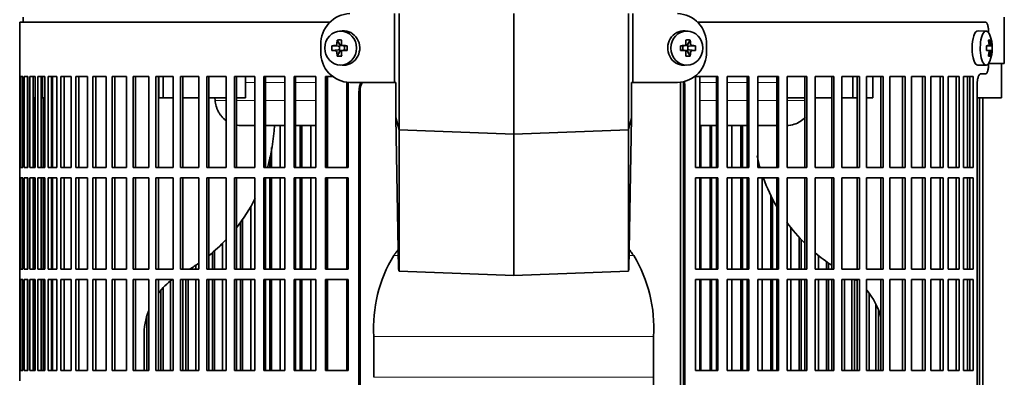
# Model space of a CAD drawing. Header units: millimetres. Extents: x 342 to 1217, y -1599 to 1593.
# Tile 12 of 20: x 348 to 634, y 40 to 144. Entities that reach past the tile are written whole.
import ezdxf

# ---------------------------------------------------------------- set-up
doc = ezdxf.new("R2010")
doc.units = ezdxf.units.MM
for name, color, linetype in [('M5X8_UNI7687', 7, 'Continuous'), ('VSI344-454_FILTR', 7, 'Continuous'), ('VSI344-454_SUPPO', 7, 'Continuous'), ('VSI344-454_TERMI', 7, 'Continuous')]:
    doc.layers.add(name, color=color, linetype=linetype)

# ---------------------------------------------------------------- blocks, each defined once
blk = doc.blocks.new('SE')
at = {"layer": 'M5X8_UNI7687', "color": 7, "linetype": 'Continuous', "lineweight": 35}
for p, q in [((442.18, 140.58), (441.33, 140.52)), ((542.59, 140.52), (541.74, 140.58)), ((629.18, 140.53), (626.83, 140.6)), ((440.69, 137.93), (441.46, 136.63)), ((543.23, 137.93), (542.47, 136.63)), ((630.33, 137.93), (629.92, 137.63)), ((439.15, 136.29), (440.99, 136.13)), ((439.15, 134.91), (440.99, 135.07)), ((440.69, 133.26), (441.46, 134.57)), ((441.39, 135.03), (441.39, 136.17)), ((441.57, 136.35), (442.63, 136.35)), ((442.22, 134.85), (441.57, 134.85)), ((442.27, 136.33), (442.85, 136.14)), ((442.85, 135.06), (442.27, 134.86)), ((442.8, 136.15), (442.8, 135.05)), ((443.54, 136.29), (442.93, 136.13)), ((443.54, 134.91), (442.93, 135.07)), ((540.39, 136.29), (540.99, 136.13)), ((540.39, 134.91), (540.99, 135.07)), ((541.07, 136.14), (541.66, 136.33)), ((541.66, 134.86), (541.07, 135.06)), ((541.13, 135.05), (541.13, 136.15)), ((541.3, 136.35), (542.36, 136.35)), ((542.36, 134.85), (541.74, 134.85)), ((543.23, 133.26), (542.47, 134.57)), ((542.54, 136.17), (542.54, 135.03)), ((544.78, 136.29), (542.93, 136.13)), ((544.78, 134.91), (542.93, 135.07)), ((629.3, 136.25), (629.88, 136.31)), ((630.9, 136.29), (629.3, 136.17)), ((630.9, 134.91), (629.3, 135.02)), ((629.88, 134.89), (629.3, 134.94)), ((630.33, 133.26), (629.92, 133.57)), ((441.33, 130.68), (442.18, 130.61)), ((541.74, 130.61), (542.59, 130.68)), ((626.83, 130.6), (629.18, 130.67))]:
    blk.add_line(p, q, dxfattribs=at)
at = {"layer": 'M5X8_UNI7687', "color": 4, "linetype": 'Continuous', "lineweight": 9}
for p, q in [((440.99, 136.13), (440.14, 136.31)), ((440.14, 134.89), (440.99, 135.07)), ((440.61, 136.81), (441.46, 136.63)), ((441.46, 134.57), (440.61, 134.39)), ((442.41, 136.31), (442.93, 136.13)), ((442.93, 135.07), (442.41, 134.89)), ((540.99, 136.13), (541.52, 136.31)), ((541.52, 134.89), (540.99, 135.07)), ((542.47, 136.63), (543.32, 136.81)), ((543.32, 134.39), (542.47, 134.57)), ((543.79, 136.31), (542.93, 136.13)), ((542.93, 135.07), (543.79, 134.89)), ((630.7, 136.31), (629.3, 136.18)), ((629.3, 136.25), (629.87, 136.31)), ((629.3, 135.02), (630.7, 134.89)), ((629.87, 134.89), (629.3, 134.94)), ((630.04, 136.76), (630.53, 136.81)), ((630.53, 134.39), (630.04, 134.44))]:
    blk.add_line(p, q, dxfattribs=at)
at = {"layer": 'M5X8_UNI7687', "color": 7, "linetype": 'Continuous', "lineweight": 35}
for centre, radius, start, end in [((620.98, 135.6), 10, 337.7946, 22.2054), ((450.32, 135.6), 11.19, 176.4519, 183.5481), ((440.1, 136.81), 0.507, 274.3811, 359.1806), ((440.1, 134.38), 0.507, 0.8192, 85.6192), ((442.42, 136.78), 0.476, 177.2742, 269.1642), ((442.42, 134.41), 0.476, 90.8359, 182.7257), ((409.59, 135.6), 33.96, 358.8317, 1.1683), ((574.34, 135.6), 33.96, 178.8317, 181.1683), ((541.51, 136.78), 0.476, 270.8359, 2.7257), ((541.51, 134.41), 0.476, 357.2742, 89.1642), ((543.83, 136.81), 0.507, 180.8192, 265.6192), ((543.83, 134.38), 0.507, 94.3811, 179.1806), ((533.61, 135.6), 11.19, 356.4519, 3.5481), ((621.3, 135.6), 9.62, 355.8727, 4.1273)]:
    blk.add_arc(centre, radius, start, end, dxfattribs=at)
for centre in [(441.69, 135.6), (542.24, 135.6)]:
    blk.add_ellipse(centre, major_axis=(0, -4.93), ratio=0.939693, dxfattribs=at)
for centre, major_axis, ratio, start_param, end_param in [((442.54, 135.6), (0, -5), 0.939693, 0, 3.218028), ((541.39, 135.6), (0, -5), 0.939693, 3.065157, 6.283185), ((626.81, 135.6), (0, -5), 0.34202, 3.141593, 6.283185), ((629.16, 135.6), (0, -4.93), 0.34202, 2.444185, 6.283185), ((444.8, 135.6), (0, 10), 0.422618, 1.335108, 1.449667), ((443.91, 132.54), (-8.99, 2.22), 0.549436, -1.223909, -1.074217), ((444.51, 135.6), (0, 10), 0.258819, 1.335108, 1.449667), ((540.02, 132.54), (8.99, 2.22), 0.549436, 1.074217, 1.223909), ((539.42, 135.6), (0, 10), 0.258819, -1.449667, -1.335108), ((539.12, 135.6), (0, 10), 0.422618, -1.449667, -1.335108), ((623.06, 132.54), (7.67, 5.19), 0.199978, 0.212267, 0.361959), ((621.05, 135.6), (0, 10), 0.906308, 4.833518, 4.948078), ((620.94, 135.6), (0, 10), 0.965926, 4.833518, 4.948078), ((444.66, 135.44), (-9.99, 0.3), 0.0819, -1.099374, -0.984815), ((444.66, 135.75), (-9.99, -0.3), 0.0819, 0.984815, 1.099374), ((440.99, 136.64), (0.805, -0.118), 0.613124, 4.809424, 5.327625), ((440.99, 134.56), (0.805, 0.118), 0.613124, 0.95556, 1.473761), ((441.16, 136.6), (0.03, -0.501), 0.939258, 0.461161, 0.987959), ((441.16, 134.6), (0.03, 0.501), 0.939258, 5.295226, 5.822024), ((440.99, 136.64), (0.521, -0.505), 0.511875, 0.559691, 1.077892), ((440.99, 134.56), (0.521, 0.505), 0.511875, 5.205293, 5.723494), ((444.66, 135.44), (-9.99, 0.3), 0.0819, -1.456192, -1.341632), ((444.66, 135.75), (-9.99, -0.3), 0.0819, 1.341632, 1.456192), ((442.94, 136.64), (0.052, 0.506), 0.51441, 3.025925, 3.331693), ((442.94, 134.56), (0.052, -0.506), 0.51441, 2.951492, 3.25726), ((539.27, 135.44), (9.99, 0.3), 0.0819, 1.341632, 1.456192), ((539.27, 135.75), (9.99, -0.3), 0.0819, -1.456192, -1.341632), ((540.99, 136.64), (-0.052, 0.506), 0.51441, 2.951492, 3.25726), ((540.99, 134.56), (-0.052, -0.506), 0.51441, 3.025925, 3.331693), ((542.94, 136.64), (-0.521, -0.505), 0.511875, 5.205293, 5.723494), ((542.77, 136.6), (-0.03, -0.501), 0.939258, 5.295226, 5.822024), ((542.77, 134.6), (-0.03, 0.501), 0.939258, 0.461161, 0.987959), ((542.94, 134.56), (-0.521, 0.505), 0.511875, 0.559691, 1.077892), ((542.94, 136.64), (-0.805, -0.118), 0.613124, 0.95556, 1.473761), ((542.94, 134.56), (-0.805, 0.118), 0.613124, 4.809424, 5.327625), ((539.27, 135.44), (9.99, 0.3), 0.0819, 0.984815, 1.099374), ((539.27, 135.75), (9.99, -0.3), 0.0819, -1.099374, -0.984815), ((621, 135.44), (9.97, 0.82), 0.029809, 0.468971, 0.583531), ((624.11, 135.6), (0, -9.26), 0.562348, 1.49595, 1.645642), ((621, 135.75), (9.97, -0.82), 0.029809, -0.583531, -0.468971), ((621, 135.44), (9.97, 0.82), 0.029809, 0.112154, 0.226713), ((621, 135.75), (9.97, -0.82), 0.029809, -0.226713, -0.112154), ((444.8, 135.6), (0, -10), 0.422618, -1.449667, -1.335108), ((443.91, 138.66), (-8.99, -2.22), 0.549436, 1.074217, 1.223909), ((444.51, 135.6), (0, -10), 0.258819, -1.449667, -1.335108), ((539.42, 135.6), (0, -10), 0.258819, 1.335108, 1.449667), ((540.02, 138.66), (8.99, -2.22), 0.549436, -1.223909, -1.074217), ((539.12, 135.6), (0, -10), 0.422618, 1.335108, 1.449667), ((629.16, 135.6), (0, -4.93), 0.34202, 0, 0.697408), ((621.05, 135.6), (0, -10), 0.906308, 1.335108, 1.449667), ((623.06, 138.66), (7.67, -5.19), 0.199978, -0.361959, -0.212267), ((620.94, 135.6), (0, -10), 0.965926, 1.335108, 1.449667), ((442.54, 135.6), (0, -5), 0.939693, 6.20675, 6.283185), ((541.39, 135.6), (0, -5), 0.939693, 0, 0.076435), ((626.81, 135.6), (0, -5), 0.34202, 0, 0.010116)]:
    blk.add_ellipse(centre, major_axis=major_axis, ratio=ratio, start_param=start_param, end_param=end_param, dxfattribs=at)
for points in [[(629.87, 136.31), (629.88, 136.31), (629.9, 136.31), (629.92, 136.32), (629.94, 136.33), (629.96, 136.35), (629.97, 136.37), (629.99, 136.39), (630, 136.42), (630.02, 136.46), (630.03, 136.49), (630.04, 136.53), (630.04, 136.58), (630.05, 136.62), (630.05, 136.66), (630.05, 136.71), (630.05, 136.76), (630.05, 136.79), (630.04, 136.81)], [(630.04, 134.39), (630.05, 134.41), (630.05, 134.44), (630.05, 134.49), (630.05, 134.54), (630.05, 134.58), (630.04, 134.62), (630.04, 134.66), (630.03, 134.7), (630.02, 134.74), (630, 134.78), (629.99, 134.81), (629.97, 134.83), (629.96, 134.85), (629.94, 134.87), (629.92, 134.88), (629.9, 134.89), (629.88, 134.89), (629.87, 134.89)], [(630.53, 136.81), (630.53, 136.79), (630.54, 136.76), (630.54, 136.71), (630.55, 136.66), (630.56, 136.62), (630.57, 136.58), (630.58, 136.53), (630.59, 136.49), (630.6, 136.46), (630.62, 136.42), (630.63, 136.39), (630.64, 136.37), (630.65, 136.35), (630.67, 136.33), (630.68, 136.32), (630.69, 136.31), (630.7, 136.31), (630.7, 136.31)], [(630.7, 134.89), (630.7, 134.89), (630.69, 134.89), (630.68, 134.88), (630.67, 134.87), (630.65, 134.85), (630.64, 134.83), (630.63, 134.81), (630.62, 134.78), (630.6, 134.74), (630.59, 134.7), (630.58, 134.66), (630.57, 134.62), (630.56, 134.58), (630.55, 134.54), (630.54, 134.49), (630.54, 134.44), (630.53, 134.41), (630.53, 134.39)]]:
    blk.add_open_spline(points, degree=3, dxfattribs=at)
at = {"layer": 'VSI344-454_FILTR', "color": 7, "linetype": 'Continuous', "lineweight": 35}
for p, q in [((438.51, 143.1), (348.46, 143.1)), ((348.46, 143.1), (348.46, 127.35)), ((545.39, 143.1), (629.05, 143.1)), ((629.9, 140.1), (629.9, 140.02)), ((629.9, 131.18), (629.9, 131.1)), ((348.46, 127.35), (348.59, 127.35)), ((348.47, 100.85), (348.47, 127.35)), ((348.59, 100.85), (348.59, 127.35)), ((348.75, 127.35), (349.36, 127.35)), ((348.75, 100.85), (348.75, 127.35)), ((349.36, 100.85), (349.36, 127.35)), ((349.72, 127.35), (350.82, 127.35)), ((349.72, 100.85), (349.72, 127.35)), ((350.71, 100.85), (350.71, 127.35)), ((350.82, 100.85), (350.82, 127.35)), ((351.39, 127.35), (352.97, 127.35)), ((351.39, 100.85), (351.39, 127.35)), ((352.37, 100.85), (352.37, 127.35)), ((352.97, 100.85), (352.97, 127.35)), ((353.75, 127.35), (355.8, 127.35)), ((353.75, 100.85), (353.75, 127.35)), ((354.7, 100.85), (354.7, 127.35)), ((355.8, 100.85), (355.8, 127.35)), ((356.77, 127.35), (359.3, 127.35)), ((356.77, 100.85), (356.77, 127.35)), ((357.71, 100.85), (357.71, 127.35)), ((359.3, 100.85), (359.3, 127.35)), ((360.46, 127.35), (363.43, 127.35)), ((360.46, 100.85), (360.46, 127.35)), ((361.37, 100.85), (361.37, 127.35)), ((363.43, 100.85), (363.43, 127.35)), ((364.79, 127.35), (368.2, 127.35)), ((364.79, 100.85), (364.79, 127.35)), ((365.66, 100.85), (365.66, 127.35)), ((368.2, 100.85), (368.2, 127.35)), ((369.73, 127.35), (373.57, 127.35)), ((369.73, 100.85), (369.73, 127.35)), ((370.57, 100.85), (370.57, 127.35)), ((373.57, 100.85), (373.57, 127.35)), ((375.28, 127.35), (379.51, 127.35)), ((375.28, 100.85), (375.28, 127.35)), ((376.08, 100.85), (376.08, 127.35)), ((379.51, 100.85), (379.51, 127.35)), ((381.39, 127.35), (386, 127.35)), ((381.39, 100.85), (381.39, 127.35)), ((382.14, 100.85), (382.14, 127.35)), ((386, 100.85), (386, 127.35)), ((388.04, 127.35), (393.01, 127.35)), ((388.04, 100.85), (388.04, 127.35)), ((388.74, 100.85), (388.74, 127.35)), ((393.01, 100.85), (393.01, 127.35)), ((395.19, 127.35), (400.5, 127.35)), ((395.19, 100.85), (395.19, 127.35)), ((395.85, 100.85), (395.85, 127.35)), ((400.5, 100.85), (400.5, 127.35)), ((402.82, 127.35), (408.44, 127.35)), ((402.82, 100.85), (402.82, 127.35)), ((403.42, 100.85), (403.42, 127.35)), ((408.44, 100.85), (408.44, 127.35)), ((410.88, 127.35), (416.78, 127.35)), ((410.88, 100.85), (410.88, 127.35)), ((411.43, 100.85), (411.43, 127.35)), ((416.78, 100.85), (416.78, 127.35)), ((419.34, 127.35), (425.49, 127.35)), ((419.34, 100.85), (419.34, 127.35)), ((419.82, 100.85), (419.82, 127.35)), ((425.49, 100.85), (425.49, 127.35)), ((428.15, 127.35), (434.52, 127.35)), ((428.15, 100.85), (428.15, 127.35)), ((428.57, 100.85), (428.57, 127.35)), ((434.52, 100.85), (434.52, 127.35)), ((437.27, 127.35), (439.4, 127.35)), ((437.27, 100.85), (437.27, 127.35)), ((437.63, 100.85), (437.63, 127.35)), ((544.78, 100.85), (544.78, 127.35)), ((544.78, 127.35), (551.25, 127.35)), ((550.86, 100.85), (550.86, 127.35)), ((551.25, 100.85), (551.25, 127.35)), ((553.96, 100.85), (553.96, 127.35)), ((553.96, 127.35), (560.23, 127.35)), ((559.77, 100.85), (559.77, 127.35)), ((560.23, 100.85), (560.23, 127.35)), ((562.84, 100.85), (562.84, 127.35)), ((562.84, 127.35), (568.86, 127.35)), ((568.35, 100.85), (568.35, 127.35)), ((568.86, 100.85), (568.86, 127.35)), ((571.37, 100.85), (571.37, 127.35)), ((571.37, 127.35), (577.13, 127.35)), ((576.55, 100.85), (576.55, 127.35)), ((577.13, 100.85), (577.13, 127.35)), ((579.51, 100.85), (579.51, 127.35)), ((579.51, 127.35), (584.98, 127.35)), ((584.35, 100.85), (584.35, 127.35)), ((584.98, 100.85), (584.98, 127.35)), ((587.23, 100.85), (587.23, 127.35)), ((587.23, 127.35), (592.37, 127.35)), ((591.69, 100.85), (591.69, 127.35)), ((592.37, 100.85), (592.37, 127.35)), ((594.48, 127.35), (599.28, 127.35)), ((594.48, 100.85), (594.48, 127.35)), ((598.55, 100.85), (598.55, 127.35)), ((599.28, 100.85), (599.28, 127.35)), ((601.24, 127.35), (605.66, 127.35)), ((601.24, 100.85), (601.24, 127.35)), ((604.89, 100.85), (604.89, 127.35)), ((605.66, 100.85), (605.66, 127.35)), ((607.46, 127.35), (611.49, 127.35)), ((607.46, 100.85), (607.46, 127.35)), ((610.67, 100.85), (610.67, 127.35)), ((611.49, 100.85), (611.49, 127.35)), ((613.12, 127.35), (616.74, 127.35)), ((613.12, 100.85), (613.12, 127.35)), ((615.88, 100.85), (615.88, 127.35)), ((616.74, 100.85), (616.74, 127.35)), ((618.19, 127.35), (621.38, 127.35)), ((618.19, 100.85), (618.19, 127.35)), ((620.49, 100.85), (620.49, 127.35)), ((621.38, 100.85), (621.38, 127.35)), ((622.64, 127.35), (625.39, 127.35)), ((622.64, 100.85), (622.64, 127.35)), ((624.47, 100.85), (624.47, 127.35)), ((625.39, 100.85), (625.39, 127.35)), ((629.05, 128.1), (627.6, 128.1)), ((443.84, 100.85), (443.84, 125.65)), ((447.02, -147.9), (447.02, 123.1)), ((447.34, -147.9), (447.34, 123.1)), ((541.29, -147.9), (541.29, 125.1)), ((541.63, -147.9), (541.63, 125.1)), ((626.59, -147.9), (626.59, 125.1)), ((352.8, 100.85), (352.8, 121.1)), ((355.27, 100.85), (355.27, 121.1)), ((627.3, -147.9), (627.3, 121.1)), ((628.25, -147.9), (628.25, 121.1)), ((424.16, 100.85), (424.16, 113.1)), ((429.97, 100.85), (429.97, 113.1)), ((430.42, 100.85), (430.42, 113.1)), ((433.06, 100.85), (433.06, 113.1)), ((546.3, 100.85), (546.3, 113.1)), ((548.98, 100.85), (548.98, 113.1)), ((549.4, 100.85), (549.4, 113.1)), ((555.36, 100.85), (555.36, 113.1)), ((557.95, 100.85), (557.95, 113.1)), ((558.44, 100.85), (558.44, 113.1)), ((421.61, 100.85), (421.61, 106.73)), ((421.09, 100.85), (421.09, 103.98)), ((348.46, 100.85), (348.59, 100.85)), ((348.46, 100.85), (348.46, 97.85)), ((348.75, 100.85), (349.36, 100.85)), ((349.72, 100.85), (350.82, 100.85)), ((351.39, 100.85), (352.97, 100.85)), ((353.75, 100.85), (355.8, 100.85)), ((356.77, 100.85), (359.3, 100.85)), ((360.46, 100.85), (363.43, 100.85)), ((364.79, 100.85), (368.2, 100.85)), ((369.73, 100.85), (373.57, 100.85)), ((375.28, 100.85), (379.51, 100.85)), ((381.39, 100.85), (386, 100.85)), ((388.04, 100.85), (393.01, 100.85)), ((395.19, 100.85), (400.5, 100.85)), ((402.82, 100.85), (408.44, 100.85)), ((410.88, 100.85), (416.78, 100.85)), ((419.34, 100.85), (425.49, 100.85)), ((428.15, 100.85), (434.52, 100.85)), ((437.27, 100.85), (443.84, 100.85)), ((544.78, 100.85), (551.25, 100.85)), ((553.96, 100.85), (560.23, 100.85)), ((562.84, 100.85), (568.86, 100.85)), ((571.37, 100.85), (577.13, 100.85)), ((579.51, 100.85), (584.98, 100.85)), ((587.23, 100.85), (592.37, 100.85)), ((594.48, 100.85), (599.28, 100.85)), ((601.24, 100.85), (605.66, 100.85)), ((607.46, 100.85), (611.49, 100.85)), ((613.12, 100.85), (616.74, 100.85)), ((618.19, 100.85), (621.38, 100.85)), ((622.64, 100.85), (625.39, 100.85)), ((348.46, 97.85), (348.59, 97.85)), ((348.47, 71.35), (348.47, 97.85)), ((348.59, 71.35), (348.59, 97.85)), ((348.75, 97.85), (349.36, 97.85)), ((348.75, 71.35), (348.75, 97.85)), ((349.36, 71.35), (349.36, 97.85)), ((349.72, 97.85), (350.82, 97.85)), ((349.72, 71.35), (349.72, 97.85)), ((350.71, 71.35), (350.71, 97.85)), ((350.82, 71.35), (350.82, 97.85)), ((351.39, 97.85), (352.97, 97.85)), ((351.39, 71.35), (351.39, 97.85)), ((352.37, 71.35), (352.37, 97.85)), ((352.8, 71.35), (352.8, 97.85)), ((352.97, 71.35), (352.97, 97.85)), ((353.75, 97.85), (355.8, 97.85)), ((353.75, 71.35), (353.75, 97.85)), ((354.7, 71.35), (354.7, 97.85)), ((355.27, 71.35), (355.27, 97.85)), ((355.8, 71.35), (355.8, 97.85)), ((356.77, 97.85), (359.3, 97.85)), ((356.77, 71.35), (356.77, 97.85)), ((357.71, 71.35), (357.71, 97.85)), ((359.3, 71.35), (359.3, 97.85)), ((360.46, 97.85), (363.43, 97.85)), ((360.46, 71.35), (360.46, 97.85)), ((361.37, 71.35), (361.37, 97.85)), ((363.43, 71.35), (363.43, 97.85)), ((364.79, 97.85), (368.2, 97.85)), ((364.79, 71.35), (364.79, 97.85)), ((365.66, 71.35), (365.66, 97.85)), ((368.2, 71.35), (368.2, 97.85)), ((369.73, 97.85), (373.57, 97.85)), ((369.73, 71.35), (369.73, 97.85)), ((370.57, 71.35), (370.57, 97.85)), ((373.57, 71.35), (373.57, 97.85)), ((375.28, 97.85), (379.51, 97.85)), ((375.28, 71.35), (375.28, 97.85)), ((376.08, 71.35), (376.08, 97.85)), ((379.51, 71.35), (379.51, 97.85)), ((381.39, 97.85), (386, 97.85)), ((381.39, 71.35), (381.39, 97.85)), ((382.14, 71.35), (382.14, 97.85)), ((386, 71.35), (386, 97.85)), ((388.04, 97.85), (393.01, 97.85)), ((388.04, 71.35), (388.04, 97.85)), ((388.74, 71.35), (388.74, 97.85)), ((393.01, 71.35), (393.01, 97.85)), ((395.19, 97.85), (400.5, 97.85)), ((395.19, 71.35), (395.19, 97.85)), ((395.85, 71.35), (395.85, 97.85)), ((400.5, 71.35), (400.5, 97.85)), ((402.82, 97.85), (408.44, 97.85)), ((402.82, 71.35), (402.82, 97.85)), ((403.42, 71.35), (403.42, 97.85)), ((408.44, 71.35), (408.44, 97.85)), ((410.88, 97.85), (416.78, 97.85)), ((410.88, 71.35), (410.88, 97.85)), ((411.43, 71.35), (411.43, 97.85)), ((416.78, 71.35), (416.78, 97.85)), ((419.34, 97.85), (425.49, 97.85)), ((419.34, 71.35), (419.34, 97.85)), ((419.82, 71.35), (419.82, 97.85)), ((421.09, 71.35), (421.09, 97.85)), ((421.61, 71.35), (421.61, 97.85)), ((424.16, 71.35), (424.16, 97.85)), ((425.49, 71.35), (425.49, 97.85)), ((428.15, 97.85), (434.52, 97.85)), ((428.15, 71.35), (428.15, 97.85)), ((428.57, 71.35), (428.57, 97.85)), ((429.97, 71.35), (429.97, 97.85)), ((430.42, 71.35), (430.42, 97.85)), ((433.06, 71.35), (433.06, 97.85)), ((434.52, 71.35), (434.52, 97.85)), ((437.27, 97.85), (443.84, 97.85)), ((437.27, 71.35), (437.27, 97.85)), ((437.63, 71.35), (437.63, 97.85)), ((443.84, 71.35), (443.84, 97.85)), ((544.78, 71.35), (544.78, 97.85)), ((544.78, 97.85), (551.25, 97.85)), ((546.3, 71.35), (546.3, 97.85)), ((548.98, 71.35), (548.98, 97.85)), ((549.4, 71.35), (549.4, 97.85)), ((550.86, 71.35), (550.86, 97.85)), ((551.25, 71.35), (551.25, 97.85)), ((553.96, 71.35), (553.96, 97.85)), ((553.96, 97.85), (560.23, 97.85)), ((555.36, 71.35), (555.36, 97.85)), ((557.95, 71.35), (557.95, 97.85)), ((558.44, 71.35), (558.44, 97.85)), ((559.77, 71.35), (559.77, 97.85)), ((560.23, 71.35), (560.23, 97.85)), ((562.84, 71.35), (562.84, 97.85)), ((562.84, 97.85), (568.86, 97.85)), ((564.1, 71.35), (564.1, 97.85)), ((568.35, 71.35), (568.35, 97.85)), ((568.86, 71.35), (568.86, 97.85)), ((571.37, 71.35), (571.37, 97.85)), ((571.37, 97.85), (577.13, 97.85)), ((576.55, 71.35), (576.55, 97.85)), ((577.13, 71.35), (577.13, 97.85)), ((579.51, 71.35), (579.51, 97.85)), ((579.51, 97.85), (584.98, 97.85)), ((584.35, 71.35), (584.35, 97.85)), ((584.98, 71.35), (584.98, 97.85)), ((587.23, 71.35), (587.23, 97.85)), ((587.23, 97.85), (592.37, 97.85)), ((591.69, 71.35), (591.69, 97.85)), ((592.37, 71.35), (592.37, 97.85)), ((594.48, 97.85), (599.28, 97.85)), ((594.48, 71.35), (594.48, 97.85)), ((598.55, 71.35), (598.55, 97.85)), ((599.28, 71.35), (599.28, 97.85)), ((601.24, 97.85), (605.66, 97.85)), ((601.24, 71.35), (601.24, 97.85)), ((604.89, 71.35), (604.89, 97.85)), ((605.66, 71.35), (605.66, 97.85)), ((607.46, 97.85), (611.49, 97.85)), ((607.46, 71.35), (607.46, 97.85)), ((610.67, 71.35), (610.67, 97.85)), ((611.49, 71.35), (611.49, 97.85)), ((613.12, 97.85), (616.74, 97.85)), ((613.12, 71.35), (613.12, 97.85)), ((615.88, 71.35), (615.88, 97.85)), ((616.74, 71.35), (616.74, 97.85)), ((618.19, 97.85), (621.38, 97.85)), ((618.19, 71.35), (618.19, 97.85)), ((620.49, 71.35), (620.49, 97.85)), ((621.38, 71.35), (621.38, 97.85)), ((622.64, 97.85), (625.39, 97.85)), ((622.64, 71.35), (622.64, 97.85)), ((624.47, 71.35), (624.47, 97.85)), ((625.39, 71.35), (625.39, 97.85)), ((566.6, 71.35), (566.6, 92.92)), ((567.15, 71.35), (567.15, 91.8)), ((415.58, 71.35), (415.58, 89.6)), ((412.56, 71.35), (412.56, 84.85)), ((413.14, 71.35), (413.14, 85.73)), ((572.5, 71.35), (572.5, 83.31)), ((574.89, 71.35), (574.89, 80.46)), ((407.37, 71.35), (407.37, 78.77)), ((575.49, 71.35), (575.49, 79.84)), ((404.42, 71.35), (404.42, 75.97)), ((405.05, 71.35), (405.05, 76.53)), ((580.51, 71.35), (580.51, 75.15)), ((399.58, 71.35), (399.58, 72.41)), ((582.77, 71.35), (582.77, 73.42)), ((583.43, 71.35), (583.43, 72.98)), ((348.46, 71.35), (348.59, 71.35)), ((348.46, 71.35), (348.46, 68.35)), ((348.75, 71.35), (349.36, 71.35)), ((349.72, 71.35), (350.82, 71.35)), ((351.39, 71.35), (352.97, 71.35)), ((353.75, 71.35), (355.8, 71.35)), ((356.77, 71.35), (359.3, 71.35)), ((360.46, 71.35), (363.43, 71.35)), ((364.79, 71.35), (368.2, 71.35)), ((369.73, 71.35), (373.57, 71.35)), ((375.28, 71.35), (379.51, 71.35)), ((381.39, 71.35), (386, 71.35)), ((388.04, 71.35), (393.01, 71.35)), ((395.19, 71.35), (400.5, 71.35)), ((402.82, 71.35), (408.44, 71.35)), ((410.88, 71.35), (416.78, 71.35)), ((419.34, 71.35), (425.49, 71.35)), ((428.15, 71.35), (434.52, 71.35)), ((437.27, 71.35), (443.84, 71.35)), ((544.78, 71.35), (551.25, 71.35)), ((553.96, 71.35), (560.23, 71.35)), ((562.84, 71.35), (568.86, 71.35)), ((571.37, 71.35), (577.13, 71.35)), ((579.51, 71.35), (584.98, 71.35)), ((587.23, 71.35), (592.37, 71.35)), ((594.48, 71.35), (599.28, 71.35)), ((601.24, 71.35), (605.66, 71.35)), ((607.46, 71.35), (611.49, 71.35)), ((613.12, 71.35), (616.74, 71.35)), ((618.19, 71.35), (621.38, 71.35)), ((622.64, 71.35), (625.39, 71.35)), ((348.46, 68.35), (348.59, 68.35)), ((348.47, 41.85), (348.47, 68.35)), ((348.59, 41.85), (348.59, 68.35)), ((348.75, 68.35), (349.36, 68.35)), ((348.75, 41.85), (348.75, 68.35)), ((349.36, 41.85), (349.36, 68.35)), ((349.72, 68.35), (350.82, 68.35)), ((349.72, 41.85), (349.72, 68.35)), ((350.71, 41.85), (350.71, 68.35)), ((350.82, 41.85), (350.82, 68.35)), ((351.39, 68.35), (352.97, 68.35)), ((351.39, 41.85), (351.39, 68.35)), ((352.37, 41.85), (352.37, 68.35)), ((352.8, 41.85), (352.8, 68.35)), ((352.97, 41.85), (352.97, 68.35)), ((353.75, 68.35), (355.8, 68.35)), ((353.75, 41.85), (353.75, 68.35)), ((354.7, 41.85), (354.7, 68.35)), ((355.27, 41.85), (355.27, 68.35)), ((355.8, 41.85), (355.8, 68.35)), ((356.77, 68.35), (359.3, 68.35)), ((356.77, 41.85), (356.77, 68.35)), ((357.71, 41.85), (357.71, 68.35)), ((359.3, 41.85), (359.3, 68.35)), ((360.46, 68.35), (363.43, 68.35)), ((360.46, 41.85), (360.46, 68.35)), ((361.37, 41.85), (361.37, 68.35)), ((363.43, 41.85), (363.43, 68.35)), ((364.79, 68.35), (368.2, 68.35)), ((364.79, 41.85), (364.79, 68.35)), ((365.66, 41.85), (365.66, 68.35)), ((368.2, 41.85), (368.2, 68.35)), ((369.73, 68.35), (373.57, 68.35)), ((369.73, 41.85), (369.73, 68.35)), ((370.57, 41.85), (370.57, 68.35)), ((373.57, 41.85), (373.57, 68.35)), ((375.28, 68.35), (379.51, 68.35)), ((375.28, 41.85), (375.28, 68.35)), ((376.08, 41.85), (376.08, 68.35)), ((379.51, 41.85), (379.51, 68.35)), ((381.39, 68.35), (386, 68.35)), ((381.39, 41.85), (381.39, 68.35)), ((382.14, 41.85), (382.14, 68.35)), ((386, 41.85), (386, 68.35)), ((388.04, 68.35), (393.01, 68.35)), ((388.04, 41.85), (388.04, 68.35)), ((388.74, 41.85), (388.74, 68.35)), ((390.18, 41.85), (390.18, 65.99)), ((392.24, 41.85), (392.24, 67.88)), ((393.01, 41.85), (393.01, 68.35)), ((395.19, 68.35), (400.5, 68.35)), ((395.19, 41.85), (395.19, 68.35)), ((395.85, 41.85), (395.85, 68.35)), ((396.7, 41.85), (396.7, 68.35)), ((397.38, 41.85), (397.38, 68.35)), ((399.58, 41.85), (399.58, 68.35)), ((400.5, 41.85), (400.5, 68.35)), ((402.82, 68.35), (408.44, 68.35)), ((402.82, 41.85), (402.82, 68.35)), ((403.42, 41.85), (403.42, 68.35)), ((404.42, 41.85), (404.42, 68.35)), ((405.05, 41.85), (405.05, 68.35)), ((407.37, 41.85), (407.37, 68.35)), ((408.44, 41.85), (408.44, 68.35)), ((410.88, 68.35), (416.78, 68.35)), ((410.88, 41.85), (410.88, 68.35)), ((411.43, 41.85), (411.43, 68.35)), ((412.56, 41.85), (412.56, 68.35)), ((413.14, 41.85), (413.14, 68.35)), ((415.58, 41.85), (415.58, 68.35)), ((416.78, 41.85), (416.78, 68.35)), ((419.34, 68.35), (425.49, 68.35)), ((419.34, 41.85), (419.34, 68.35)), ((419.82, 41.85), (419.82, 68.35)), ((421.09, 41.85), (421.09, 68.35)), ((421.61, 41.85), (421.61, 68.35)), ((424.16, 41.85), (424.16, 68.35)), ((425.49, 41.85), (425.49, 68.35)), ((428.15, 68.35), (434.52, 68.35)), ((428.15, 41.85), (428.15, 68.35)), ((428.57, 41.85), (428.57, 68.35)), ((429.97, 41.85), (429.97, 68.35)), ((430.42, 41.85), (430.42, 68.35)), ((433.06, 41.85), (433.06, 68.35)), ((434.52, 41.85), (434.52, 68.35)), ((437.27, 68.35), (443.84, 68.35)), ((437.27, 41.85), (437.27, 68.35)), ((437.63, 41.85), (437.63, 68.35)), ((443.84, 41.85), (443.84, 68.35)), ((544.78, 41.85), (544.78, 68.35)), ((544.78, 68.35), (551.25, 68.35)), ((546.3, 41.85), (546.3, 68.35)), ((548.98, 41.85), (548.98, 68.35)), ((549.4, 41.85), (549.4, 68.35)), ((550.86, 41.85), (550.86, 68.35)), ((551.25, 41.85), (551.25, 68.35)), ((553.96, 41.85), (553.96, 68.35)), ((553.96, 68.35), (560.23, 68.35)), ((555.36, 41.85), (555.36, 68.35)), ((557.95, 41.85), (557.95, 68.35)), ((558.44, 41.85), (558.44, 68.35)), ((559.77, 41.85), (559.77, 68.35)), ((560.23, 41.85), (560.23, 68.35)), ((562.84, 41.85), (562.84, 68.35)), ((562.84, 68.35), (568.86, 68.35)), ((564.1, 41.85), (564.1, 68.35)), ((566.6, 41.85), (566.6, 68.35)), ((567.15, 41.85), (567.15, 68.35)), ((568.35, 41.85), (568.35, 68.35)), ((568.86, 41.85), (568.86, 68.35)), ((571.37, 41.85), (571.37, 68.35)), ((571.37, 68.35), (577.13, 68.35)), ((572.5, 41.85), (572.5, 68.35)), ((574.89, 41.85), (574.89, 68.35)), ((575.49, 41.85), (575.49, 68.35)), ((576.55, 41.85), (576.55, 68.35)), ((577.13, 41.85), (577.13, 68.35)), ((579.51, 41.85), (579.51, 68.35)), ((579.51, 68.35), (584.98, 68.35)), ((580.51, 41.85), (580.51, 68.35)), ((582.77, 41.85), (582.77, 68.35)), ((583.43, 41.85), (583.43, 68.35)), ((584.35, 41.85), (584.35, 68.35)), ((584.98, 41.85), (584.98, 68.35)), ((587.23, 41.85), (587.23, 68.35)), ((587.23, 68.35), (592.37, 68.35)), ((588.08, 41.85), (588.08, 68.35)), ((590.21, 41.85), (590.21, 68.35)), ((590.92, 41.85), (590.92, 68.35)), ((591.69, 41.85), (591.69, 68.35)), ((592.37, 41.85), (592.37, 68.35)), ((594.48, 68.35), (599.28, 68.35)), ((594.48, 41.85), (594.48, 68.35)), ((598.55, 41.85), (598.55, 68.35)), ((599.28, 41.85), (599.28, 68.35)), ((601.24, 68.35), (605.66, 68.35)), ((601.24, 41.85), (601.24, 68.35)), ((604.89, 41.85), (604.89, 68.35)), ((605.66, 41.85), (605.66, 68.35)), ((607.46, 68.35), (611.49, 68.35)), ((607.46, 41.85), (607.46, 68.35)), ((610.67, 41.85), (610.67, 68.35)), ((611.49, 41.85), (611.49, 68.35)), ((613.12, 68.35), (616.74, 68.35)), ((613.12, 41.85), (613.12, 68.35)), ((615.88, 41.85), (615.88, 68.35)), ((616.74, 41.85), (616.74, 68.35)), ((618.19, 68.35), (621.38, 68.35)), ((618.19, 41.85), (618.19, 68.35)), ((620.49, 41.85), (620.49, 68.35)), ((621.38, 41.85), (621.38, 68.35)), ((622.64, 68.35), (625.39, 68.35)), ((622.64, 41.85), (622.64, 68.35)), ((624.47, 41.85), (624.47, 68.35)), ((625.39, 41.85), (625.39, 68.35)), ((389.44, 41.85), (389.44, 65.19)), ((595.18, 41.85), (595.18, 64.32)), ((597.17, 41.85), (597.17, 61.02)), ((385.38, 41.85), (385.38, 57.44)), ((597.92, 41.85), (597.92, 59.28)), ((348.46, 41.85), (348.59, 41.85)), ((348.46, 41.85), (348.46, 38.85)), ((348.75, 41.85), (349.36, 41.85)), ((349.72, 41.85), (350.82, 41.85)), ((351.39, 41.85), (352.97, 41.85)), ((353.75, 41.85), (355.8, 41.85)), ((356.77, 41.85), (359.3, 41.85)), ((360.46, 41.85), (363.43, 41.85)), ((364.79, 41.85), (368.2, 41.85)), ((369.73, 41.85), (373.57, 41.85)), ((375.28, 41.85), (379.51, 41.85)), ((381.39, 41.85), (386, 41.85)), ((388.04, 41.85), (393.01, 41.85)), ((395.19, 41.85), (400.5, 41.85)), ((402.82, 41.85), (408.44, 41.85)), ((410.88, 41.85), (416.78, 41.85)), ((419.34, 41.85), (425.49, 41.85)), ((428.15, 41.85), (434.52, 41.85)), ((437.27, 41.85), (443.84, 41.85)), ((544.78, 41.85), (551.25, 41.85)), ((553.96, 41.85), (560.23, 41.85)), ((562.84, 41.85), (568.86, 41.85)), ((571.37, 41.85), (577.13, 41.85)), ((579.51, 41.85), (584.98, 41.85)), ((587.23, 41.85), (592.37, 41.85)), ((594.48, 41.85), (599.28, 41.85)), ((601.24, 41.85), (605.66, 41.85)), ((607.46, 41.85), (611.49, 41.85)), ((613.12, 41.85), (616.74, 41.85)), ((618.19, 41.85), (621.38, 41.85)), ((622.64, 41.85), (625.39, 41.85))]:
    blk.add_line(p, q, dxfattribs=at)
at = {"layer": 'VSI344-454_FILTR', "color": 4, "linetype": 'Continuous', "lineweight": 9}
for p, q in [((447.02, 123.1), (447.34, 123.1)), ((541.29, 125.1), (541.63, 125.1))]:
    blk.add_line(p, q, dxfattribs=at)
at = {"layer": 'VSI344-454_FILTR', "color": 7, "linetype": 'Continuous', "lineweight": 35}
for centre, radius, start, end in [((538.72, 125.19), 2.91, 358.2712, 13.6934), ((451.91, 123.22), 4.88, 150.0949, 181.3903), ((452.22, 123.22), 4.88, 149.7691, 181.3906), ((538.38, 125.19), 2.91, 358.2371, 11.7325)]:
    blk.add_arc(centre, radius, start, end, dxfattribs=at)
for points, knots in [([(629.9, 140.1), (629.9, 140.16), (629.9, 140.27), (629.9, 140.44), (629.89, 140.6), (629.88, 140.77), (629.87, 140.93), (629.86, 141.09), (629.83, 141.38), (629.77, 141.78), (629.66, 142.24), (629.53, 142.61), (629.41, 142.84), (629.3, 142.98), (629.22, 143.05), (629.13, 143.09), (629.08, 143.1), (629.05, 143.1)], [0, 0, 0, 0, 0.036092, 0.07186, 0.10742, 0.142884, 0.178369, 0.213992, 0.249865, 0.376032, 0.500265, 0.624304, 0.750267, 0.812832, 0.874898, 0.937082, 1, 1, 1, 1]), ([(629.05, 128.1), (629.06, 128.1), (629.1, 128.1), (629.15, 128.12), (629.2, 128.14), (629.24, 128.17), (629.29, 128.21), (629.34, 128.27), (629.42, 128.38), (629.53, 128.59), (629.66, 128.96), (629.77, 129.42), (629.83, 129.86), (629.87, 130.23), (629.89, 130.51), (629.9, 130.8), (629.9, 131), (629.9, 131.1)], [0, 0, 0, 0, 0.036074, 0.071827, 0.107372, 0.142823, 0.178296, 0.213907, 0.249769, 0.375679, 0.49974, 0.623937, 0.750153, 0.812742, 0.874833, 0.937047, 1, 1, 1, 1]), ([(626.59, 125.1), (626.59, 125.16), (626.6, 125.27), (626.6, 125.44), (626.61, 125.6), (626.62, 125.77), (626.63, 125.93), (626.65, 126.09), (626.69, 126.38), (626.76, 126.78), (626.89, 127.23), (627.05, 127.61), (627.19, 127.84), (627.32, 127.98), (627.41, 128.05), (627.51, 128.09), (627.57, 128.1), (627.6, 128.1)], [0, 0, 0, 0, 0.036048, 0.071793, 0.107348, 0.142827, 0.178345, 0.214016, 0.249955, 0.375229, 0.499698, 0.624316, 0.749898, 0.812622, 0.874803, 0.937058, 1, 1, 1, 1])]:
    blk.add_open_spline(points, degree=3, knots=knots, dxfattribs=at)
at = {"layer": 'VSI344-454_SUPPO', "color": 7, "linetype": 'Continuous', "lineweight": 35}
for p, q in [((349.46, 144.6), (349.46, 143.1)), ((634.46, 131.1), (634.46, 144.6)), ((629.9, 131.1), (634.46, 131.1)), ((633.61, 121.1), (633.61, 131.1)), ((355.06, 121.1), (355.06, 127.35)), ((357.96, 100.85), (357.96, 127.35)), ((388.9, 121.1), (388.9, 127.35)), ((390.1, 121.1), (390.1, 127.35)), ((414.01, 121.1), (414.01, 127.35)), ((437.89, 100.85), (437.89, 127.35)), ((546.03, 100.85), (546.03, 127.35)), ((590.42, 121.1), (590.42, 127.35)), ((596.28, 121.1), (596.28, 127.35)), ((623.81, 100.85), (623.81, 127.35)), ((443.49, 100.85), (443.49, 125.69)), ((540.43, -152.4), (540.43, 125.69)), ((350.71, 121.1), (350.82, 121.1)), ((352.37, 121.1), (352.97, 121.1)), ((354.7, 121.1), (355.06, 121.1)), ((355.06, 121.1), (355.8, 121.1)), ((357.71, 121.1), (357.96, 121.1)), ((388.9, 121.1), (390.1, 121.1)), ((390.1, 121.1), (393.01, 121.1)), ((395.85, 121.1), (400.5, 121.1)), ((403.42, 121.1), (408.44, 121.1)), ((405.24, 120.4), (405.19, 121.1)), ((411.43, 121.1), (414.01, 121.1)), ((571.37, 121.1), (576.55, 121.1)), ((579.51, 121.1), (584.35, 121.1)), ((587.23, 121.1), (590.42, 121.1)), ((590.42, 121.1), (591.69, 121.1)), ((594.48, 121.1), (596.28, 121.1)), ((626.59, 121.1), (633.61, 121.1)), ((412.61, 113.1), (416.78, 113.1)), ((419.82, 113.1), (425.49, 113.1)), ((428.57, 113.1), (434.52, 113.1)), ((437.63, 113.1), (437.89, 113.1)), ((546.03, 113.1), (550.86, 113.1)), ((553.96, 113.1), (559.77, 113.1)), ((562.84, 113.1), (568.35, 113.1)), ((357.96, 71.35), (357.96, 97.85)), ((437.89, 71.35), (437.89, 97.85)), ((443.49, 71.35), (443.49, 97.85)), ((546.03, 71.35), (546.03, 97.85)), ((623.81, 71.35), (623.81, 97.85)), ((357.96, 41.85), (357.96, 68.35)), ((437.89, 41.85), (437.89, 68.35)), ((443.49, 41.85), (443.49, 68.35)), ((546.03, 41.85), (546.03, 68.35)), ((623.81, 41.85), (623.81, 68.35)), ((384.6, 41.85), (384.6, 51.75)), ((451.35, 39.9), (451.35, 51.75)), ((532.58, 39.9), (532.58, 51.75))]:
    blk.add_line(p, q, dxfattribs=at)
at = {"layer": 'VSI344-454_SUPPO', "color": 4, "linetype": 'Continuous', "lineweight": 9}
for p, q in [((416.78, 125.62), (414.01, 125.62)), ((425.49, 125.62), (419.82, 125.62)), ((434.52, 125.62), (428.57, 125.62)), ((437.89, 125.62), (437.63, 125.62)), ((550.86, 125.62), (546.03, 125.62)), ((559.77, 125.62), (553.96, 125.62)), ((568.35, 125.62), (562.84, 125.62)), ((405.24, 120.4), (408.44, 120.4)), ((411.43, 120.4), (416.78, 120.4)), ((419.82, 120.4), (425.49, 120.4)), ((428.57, 120.4), (434.52, 120.4)), ((437.63, 120.4), (437.89, 120.4)), ((546.03, 120.4), (550.86, 120.4)), ((553.96, 120.4), (559.77, 120.4)), ((562.84, 120.4), (568.35, 120.4)), ((571.37, 120.4), (576.55, 120.4)), ((457.1, 75.31), (458.44, 75.31)), ((525.49, 75.31), (526.82, 75.31)), ((451.35, 51.75), (532.58, 51.75)), ((451.35, 39.9), (532.58, 39.9))]:
    blk.add_line(p, q, dxfattribs=at)
at = {"layer": 'VSI344-454_SUPPO', "color": 7, "linetype": 'Continuous', "lineweight": 35}
for centre, radius, start, end in [((371.07, 115.25), 51.42, 343.6858, 357.6009), ((612.86, 115.25), 51.42, 192.3571, 196.313), ((612.86, 115.25), 51.42, 199.8616, 209.9063), ((371.07, 115.25), 51.42, 321.6848, 332.9953), ((612.86, 115.25), 51.42, 216.1094, 225.1257), ((371.07, 115.25), 51.42, 308.9404, 316.5149), ((492.03, 54.3), 40.77, 148.9671, 183.585), ((491.89, 54.3), 40.77, 356.415, 31.0329), ((612.86, 115.25), 51.42, 229.5805, 236.3253), ((371.07, 115.25), 51.42, 301.3156, 304.8529), ((404.76, 52.09), 20.16, 126.3265, 142.6276), ((579.17, 52.09), 20.16, 51.6045, 53.6737), ((579.17, 52.09), 20.16, 15.4533, 40.5598), ((404.76, 52.09), 20.16, 159.0279, 180.9633), ((301.12, 38.52), 231.46, 347.1147, 0.3408)]:
    blk.add_arc(centre, radius, start, end, dxfattribs=at)
for points, knots in [([(405.24, 120.4), (405.27, 120.11), (405.34, 119.53), (405.55, 118.67), (405.84, 117.82), (406.24, 117), (406.73, 116.22), (407.31, 115.49), (407.89, 114.92), (408.28, 114.61), (408.43, 114.5)], [0, 0, 0, 0, 0.0417365, 0.0843208, 0.127753, 0.1720331, 0.2171609, 0.2631364, 0.3099596, 0.3384804, 0.3384804, 0.3384804, 0.3384804]), ([(571.26, 113.1), (572.01, 113.1), (573.39, 113.31), (575.21, 114.2), (576.19, 115.04), (576.61, 115.51), (576.61, 115.51)], [0.4296815, 0.4296815, 0.4296815, 0.4296815, 0.5449277, 0.642686, 0.7370741, 0.7373664, 0.7373664, 0.7373664, 0.7373664]), ([(526.82, 75.31), (526.61, 75.59), (526.16, 76.14), (525.73, 76.76), (525.52, 77.09)], [0, 0, 0, 0, 0.03696213, 0.07547763, 0.07547763, 0.07547763, 0.07547763])]:
    blk.add_open_spline(points, degree=3, knots=knots, dxfattribs=at)
for points, degree in [([(411.41, 113.21), (411.85, 113.13), (412.29, 113.1), (412.73, 113.1)], 3), ([(457.1, 75.31), (457.78, 76.14), (458.43, 77.11)], 2)]:
    blk.add_open_spline(points, degree=degree, dxfattribs=at)
at = {"layer": 'VSI344-454_TERMI', "color": 7, "linetype": 'Continuous', "lineweight": 35}
for p, q in [((457.38, 125.6), (457.38, 145.6)), ((458.67, 111.85), (458.67, 145.6)), ((491.96, 110.6), (491.96, 145.6)), ((525.26, 111.85), (525.26, 145.6)), ((526.55, 145.6), (526.55, 125.6)), ((435.96, 136.6), (435.96, 134.6)), ((547.96, 136.6), (547.96, 134.6)), ((444.37, 125.6), (457.38, 125.6)), ((457.38, 125.6), (457.74, 125.6)), ((457.74, 115.43), (457.74, 125.6)), ((526.19, 115.43), (526.19, 125.6)), ((526.55, 125.6), (526.19, 125.6)), ((539.56, 125.6), (526.55, 125.6)), ((457.74, 115.43), (458.67, 111.85)), ((458.51, 71.39), (457.74, 115.43)), ((525.26, 111.85), (526.19, 115.43)), ((525.42, 71.39), (526.19, 115.43)), ((458.67, 111.85), (491.96, 110.6)), ((458.67, 111.85), (458.67, 70.76)), ((491.96, 110.6), (525.26, 111.85)), ((525.26, 111.85), (525.26, 70.76)), ((491.96, 110.6), (491.96, 69.51)), ((458.67, 70.76), (458.51, 71.39)), ((491.96, 69.51), (458.67, 70.76)), ((525.26, 70.76), (491.96, 69.51)), ((525.42, 71.39), (525.26, 70.76))]:
    blk.add_line(p, q, dxfattribs=at)
for centre, radius, start, end in [((444.65, 136.92), 8.69, 91.8217, 182.0915), ((539.3, 136.94), 8.67, 357.778, 88.3088), ((444.62, 134.26), 8.67, 177.778, 268.3088), ((539.28, 134.28), 8.69, 271.8217, 2.0915)]:
    blk.add_arc(centre, radius, start, end, dxfattribs=at)

msp = doc.modelspace()

# ---------------------------------------------------------------- block references
msp.add_blockref('SE', (0, 0))

doc.saveas('drawing.dxf')
